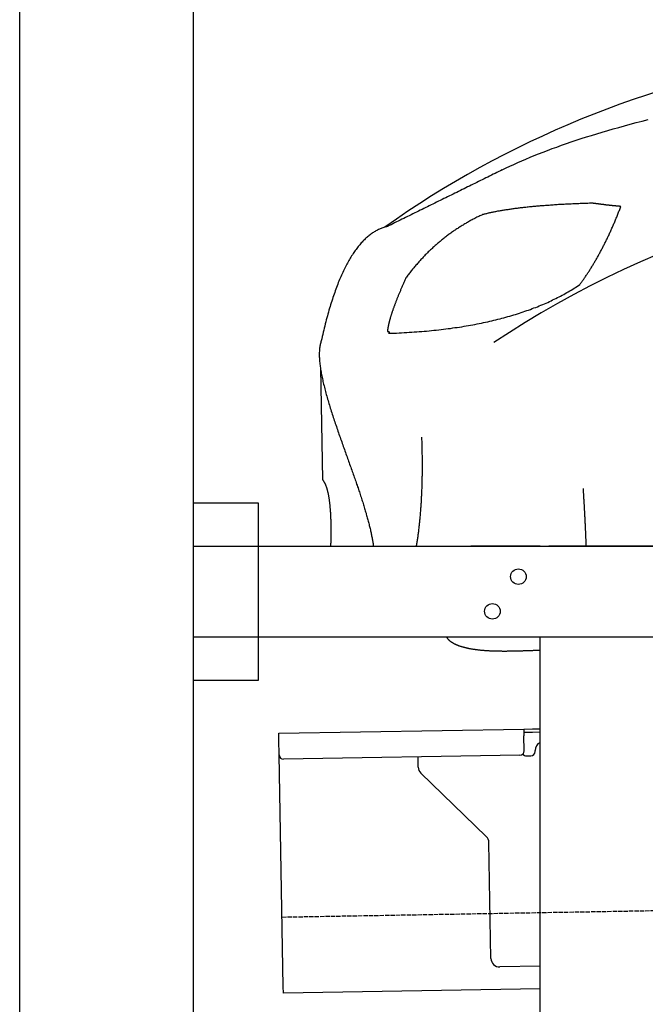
# Model space of a CAD drawing. Extents: x 562 to 7231, y 5467 to 12326.
# Tile 39 of 65: x 873 to 1594, y 10110 to 11246. Entities that reach past the tile are written whole.
import ezdxf

# ---------------------------------------------------------------- set-up
doc = ezdxf.new("R2010")
doc.units = 0
doc.linetypes.add('GEN3', pattern=[6.25, 5, -1.25])
doc.layers.get('0').update_dxf_attribs({"linetype": 'CONTINUOUS'})
doc.layers.add('3', color=6, linetype='GEN3')
doc.layers.add('CAR', color=10, linetype='CONTINUOUS')

msp = doc.modelspace()

# ---------------------------------------------------------------- linework, layer by layer
for p, q in [((872.775, 5715.902), (872.775, 12015.902)), ((1072.775, 11815.902), (1072.775, 5965.902)), ((1072.775, 10688.018), (1147.775, 10688.018)), ((1147.775, 10688.018), (1147.775, 10483.018)), ((1072.775, 10638.018), (1812.775, 10638.018)), ((1472.775, 10638.018), (1392.775, 10638.018)), ((1472.775, 10638.018), (1482.775, 10638.018)), ((1722.775, 10638.018), (1482.775, 10638.018)), ((1812.775, 10533.018), (1072.775, 10533.018)), ((1472.775, 8708.018), (1472.775, 10533.018)), ((1147.775, 10483.018), (1072.775, 10483.018)), ((1171.578, 10422.277), (1454.035, 10427.207)), ((1171.717, 10414.278), (1171.578, 10422.277)), ((1454.035, 10427.207), (1464.033, 10427.382)), ((1454.035, 10427.207), (1454.174, 10419.208)), ((1464.103, 10423.382), (1454.104, 10423.208)), ((1454.471, 10402.211), (1454.174, 10419.208)), ((1464.033, 10427.382), (1472.775, 10427.534)), ((1472.775, 10423.534), (1464.103, 10423.382)), ((1172.014, 10397.281), (1171.717, 10414.278)), ((1176.674, 10130.321), (1172.014, 10397.281)), ((1449.559, 10397.124), (1177.1, 10392.369)), ((1332.284, 10383.218), (1332.077, 10395.074)), ((1457.075, 10396.256), (1462.075, 10396.343)), ((1466.987, 10401.429), (1466.969, 10402.429)), ((1410.761, 10303.362), (1335.336, 10376.199)), ((1416.149, 10162.506), (1413.812, 10296.343)), ((1472.775, 10153.493), (1426.322, 10152.682)), ((1176.813, 10122.323), (1176.674, 10130.321)), ((1472.775, 10127.489), (1176.813, 10122.323))]:
    msp.add_line(p, q)
for centre in [(1447.775, 10603.018), (1417.775, 10563.018)]:
    msp.add_circle(centre, 9)
for centre, radius, start, end in [((1476.968, 10402.604), 10, 114.787438, 181), ((1177.013, 10397.368), 5, 181, 271), ((1449.472, 10402.124), 5, 271, 1), ((1456.988, 10401.255), 5, 214.236717, 271), ((1461.987, 10401.342), 5, 271, 1), ((1342.282, 10383.392), 10, 181, 226), ((1403.814, 10296.169), 10, 1, 46), ((1426.147, 10162.68), 10, 181, 271)]:
    msp.add_arc(centre, radius, start, end)
at = {"layer": '3'}
msp.add_line((1175.278, 10210.296), (6230.452, 10298.534), dxfattribs=at)
at = {"layer": 'CAR'}
msp.add_line((1219.508, 10843.458), (1221.747, 10715.218), dxfattribs=at)
for points in [[(1429.22, 11072.4, 0), (1433.51, 11074.5, 0), (1437.9, 11076.6, 0), (1442.37, 11078.7, 0), (1446.94, 11080.7, 0), (1451.59, 11082.8, 0), (1456.34, 11084.8, 0), (1461.17, 11086.8, 0), (1466.1, 11088.8, 0), (1471.11, 11090.8, 0), (1476.22, 11092.8, 0), (1481.41, 11094.8, 0), (1486.7, 11096.8, 0), (1492.08, 11098.7, 0), (1497.54, 11100.7, 0), (1503.1, 11102.6, 0), (1508.74, 11104.5, 0), (1514.48, 11106.5, 0), (1520.3, 11108.4, 0), (1526.22, 11110.3, 0), (1532.22, 11112.1, 0), (1538.32, 11114, 0), (1544.5, 11115.9, 0), (1550.78, 11117.7, 0), (1557.14, 11119.6, 0), (1563.6, 11121.4, 0), (1570.14, 11123.2, 0), (1576.78, 11125, 0), (1583.5, 11126.8, 0), (1590.32, 11128.6, 0), (1597.22, 11130.4, 0)], [(1429.22, 11072.4, 0), (1427.11, 11071.4, 0), (1425.01, 11070.3, 0), (1422.9, 11069.3, 0), (1420.8, 11068.3, 0), (1418.7, 11067.2, 0), (1416.59, 11066.2, 0), (1414.49, 11065.1, 0), (1412.38, 11064.1, 0), (1410.28, 11063.1, 0), (1408.18, 11062, 0), (1406.07, 11061, 0), (1403.97, 11060, 0), (1401.86, 11058.9, 0), (1399.76, 11057.9, 0), (1397.65, 11056.8, 0), (1395.55, 11055.8, 0), (1393.45, 11054.8, 0), (1391.34, 11053.7, 0), (1389.24, 11052.7, 0), (1387.13, 11051.6, 0), (1385.03, 11050.6, 0), (1382.93, 11049.6, 0), (1380.82, 11048.5, 0), (1378.72, 11047.5, 0), (1376.61, 11046.4, 0), (1374.51, 11045.4, 0), (1372.41, 11044.4, 0), (1370.3, 11043.3, 0), (1368.2, 11042.3, 0), (1366.09, 11041.3, 0), (1363.99, 11040.2, 0), (1361.89, 11039.2, 0), (1359.78, 11038.1, 0), (1357.68, 11037.1, 0), (1355.57, 11036.1, 0), (1353.47, 11035, 0), (1351.36, 11034, 0), (1349.26, 11032.9, 0), (1347.16, 11031.9, 0), (1345.05, 11030.9, 0), (1342.95, 11029.8, 0), (1340.84, 11028.8, 0), (1338.74, 11027.8, 0), (1336.64, 11026.7, 0), (1334.53, 11025.7, 0), (1332.43, 11024.6, 0), (1330.32, 11023.6, 0), (1328.22, 11022.6, 0), (1326.12, 11021.5, 0), (1324.01, 11020.5, 0), (1321.91, 11019.4, 0), (1319.8, 11018.4, 0), (1317.7, 11017.4, 0), (1315.6, 11016.3, 0), (1313.49, 11015.3, 0), (1311.39, 11014.2, 0), (1309.28, 11013.2, 0), (1307.18, 11012.2, 0), (1305.07, 11011.1, 0), (1302.97, 11010.1, 0), (1300.87, 11009.1, 0), (1298.76, 11008, 0), (1296.66, 11007, 0)], [(1533.18, 11033.9, 0), (1531.37, 11033.8, 0), (1529.57, 11033.8, 0), (1527.78, 11033.7, 0), (1526, 11033.7, 0), (1524.24, 11033.6, 0), (1522.48, 11033.5, 0), (1520.73, 11033.5, 0), (1518.99, 11033.4, 0), (1517.26, 11033.3, 0), (1515.54, 11033.3, 0), (1513.83, 11033.2, 0), (1512.14, 11033.1, 0), (1510.45, 11033, 0), (1508.77, 11032.9, 0), (1507.1, 11032.9, 0), (1505.44, 11032.8, 0), (1503.8, 11032.7, 0), (1502.16, 11032.6, 0), (1500.53, 11032.5, 0), (1498.92, 11032.4, 0), (1497.31, 11032.3, 0), (1495.71, 11032.3, 0), (1494.13, 11032.2, 0), (1492.55, 11032.1, 0), (1490.98, 11032, 0), (1489.43, 11031.9, 0), (1487.88, 11031.8, 0), (1486.34, 11031.7, 0), (1484.82, 11031.6, 0), (1483.3, 11031.4, 0), (1481.8, 11031.3, 0), (1480.3, 11031.2, 0), (1478.82, 11031.1, 0), (1477.34, 11031, 0), (1475.88, 11030.9, 0), (1474.42, 11030.8, 0), (1472.98, 11030.7, 0), (1471.54, 11030.5, 0), (1470.12, 11030.4, 0), (1468.7, 11030.3, 0), (1467.3, 11030.2, 0), (1465.9, 11030, 0), (1464.52, 11029.9, 0), (1463.15, 11029.8, 0), (1461.78, 11029.6, 0), (1460.43, 11029.5, 0), (1459.09, 11029.4, 0), (1457.75, 11029.2, 0), (1456.43, 11029.1, 0), (1455.12, 11028.9, 0), (1453.81, 11028.8, 0), (1452.52, 11028.7, 0), (1451.24, 11028.5, 0), (1449.97, 11028.4, 0), (1448.7, 11028.2, 0), (1447.45, 11028.1, 0), (1446.21, 11027.9, 0), (1444.98, 11027.8, 0), (1443.76, 11027.6, 0), (1442.54, 11027.4, 0), (1441.34, 11027.3, 0), (1440.15, 11027.1, 0), (1438.97, 11026.9, 0), (1437.8, 11026.8, 0), (1436.64, 11026.6, 0), (1435.49, 11026.4, 0), (1434.35, 11026.3, 0), (1433.22, 11026.1, 0), (1432.09, 11025.9, 0), (1430.98, 11025.7, 0), (1429.88, 11025.6, 0), (1428.79, 11025.4, 0), (1427.71, 11025.2, 0), (1426.64, 11025, 0), (1425.58, 11024.8, 0), (1424.53, 11024.6, 0), (1423.5, 11024.5, 0), (1422.47, 11024.3, 0), (1421.45, 11024.1, 0), (1420.44, 11023.9, 0), (1419.44, 11023.7, 0), (1418.45, 11023.5, 0), (1417.47, 11023.3, 0), (1416.5, 11023.1, 0), (1415.54, 11022.9, 0), (1414.6, 11022.7, 0), (1413.66, 11022.5, 0), (1412.73, 11022.3, 0), (1411.81, 11022.1, 0), (1410.91, 11021.8, 0), (1410.01, 11021.6, 0), (1409.12, 11021.4, 0), (1408.24, 11021.2, 0), (1407.38, 11021, 0), (1406.52, 11020.8, 0)], [(1565.9, 11030.1, 0), (1565.53, 11030.2, 0), (1565.16, 11030.2, 0), (1564.78, 11030.2, 0), (1564.41, 11030.3, 0), (1564.04, 11030.3, 0), (1563.67, 11030.3, 0), (1563.3, 11030.4, 0), (1562.93, 11030.4, 0), (1562.56, 11030.4, 0), (1562.19, 11030.5, 0), (1561.82, 11030.5, 0), (1561.45, 11030.5, 0), (1561.09, 11030.6, 0), (1560.72, 11030.6, 0), (1560.36, 11030.6, 0), (1559.99, 11030.7, 0), (1559.63, 11030.7, 0), (1559.26, 11030.7, 0), (1558.9, 11030.8, 0), (1558.54, 11030.8, 0), (1558.18, 11030.9, 0), (1557.82, 11030.9, 0), (1557.46, 11030.9, 0), (1557.1, 11031, 0), (1556.74, 11031, 0), (1556.38, 11031, 0), (1556.02, 11031.1, 0), (1555.66, 11031.1, 0), (1555.31, 11031.1, 0), (1554.95, 11031.2, 0), (1554.6, 11031.2, 0), (1554.24, 11031.3, 0), (1553.89, 11031.3, 0), (1553.53, 11031.3, 0), (1553.18, 11031.4, 0), (1552.83, 11031.4, 0), (1552.48, 11031.5, 0), (1552.13, 11031.5, 0), (1551.78, 11031.5, 0), (1551.43, 11031.6, 0), (1551.08, 11031.6, 0), (1550.73, 11031.6, 0), (1550.38, 11031.7, 0), (1550.04, 11031.7, 0), (1549.69, 11031.8, 0), (1549.34, 11031.8, 0), (1549, 11031.8, 0), (1548.65, 11031.9, 0), (1548.31, 11031.9, 0), (1547.97, 11032, 0), (1547.62, 11032, 0), (1547.28, 11032, 0), (1546.94, 11032.1, 0), (1546.6, 11032.1, 0), (1546.26, 11032.2, 0), (1545.92, 11032.2, 0), (1545.58, 11032.2, 0), (1545.24, 11032.3, 0), (1544.91, 11032.3, 0), (1544.57, 11032.4, 0), (1544.23, 11032.4, 0), (1543.9, 11032.5, 0), (1543.56, 11032.5, 0), (1543.23, 11032.5, 0), (1542.9, 11032.6, 0), (1542.56, 11032.6, 0), (1542.23, 11032.7, 0), (1541.9, 11032.7, 0), (1541.57, 11032.7, 0), (1541.24, 11032.8, 0), (1540.91, 11032.8, 0), (1540.58, 11032.9, 0), (1540.25, 11032.9, 0), (1539.92, 11033, 0), (1539.59, 11033, 0), (1539.27, 11033, 0), (1538.94, 11033.1, 0), (1538.62, 11033.1, 0), (1538.29, 11033.2, 0), (1537.97, 11033.2, 0), (1537.64, 11033.3, 0), (1537.32, 11033.3, 0), (1537, 11033.4, 0), (1536.68, 11033.4, 0), (1536.36, 11033.4, 0), (1536.04, 11033.5, 0), (1535.72, 11033.5, 0), (1535.4, 11033.6, 0), (1535.08, 11033.6, 0), (1534.76, 11033.7, 0), (1534.44, 11033.7, 0), (1534.13, 11033.8, 0), (1533.81, 11033.8, 0), (1533.5, 11033.8, 0), (1533.18, 11033.9, 0)], [(1406.52, 11020.8, 0), (1405.4, 11020.2, 0), (1404.29, 11019.7, 0), (1403.18, 11019.2, 0), (1402.07, 11018.6, 0), (1400.97, 11018.1, 0), (1399.88, 11017.6, 0), (1398.78, 11017, 0), (1397.69, 11016.4, 0), (1396.61, 11015.9, 0), (1395.53, 11015.3, 0), (1394.45, 11014.7, 0), (1393.37, 11014.2, 0), (1392.31, 11013.6, 0), (1391.24, 11013, 0), (1390.18, 11012.4, 0), (1389.12, 11011.8, 0), (1388.07, 11011.2, 0), (1387.02, 11010.6, 0), (1385.97, 11010, 0), (1384.93, 11009.3, 0), (1383.89, 11008.7, 0), (1382.86, 11008.1, 0), (1381.83, 11007.4, 0), (1380.8, 11006.8, 0), (1379.78, 11006.2, 0), (1378.76, 11005.5, 0), (1377.75, 11004.8, 0), (1376.74, 11004.2, 0), (1375.73, 11003.5, 0), (1374.73, 11002.8, 0), (1373.73, 11002.2, 0), (1372.74, 11001.5, 0), (1371.75, 11000.8, 0), (1370.76, 11000.1, 0), (1369.78, 10999.4, 0), (1368.8, 10998.7, 0), (1367.83, 10998, 0), (1366.86, 10997.3, 0), (1365.89, 10996.5, 0), (1364.93, 10995.8, 0), (1363.97, 10995.1, 0), (1363.01, 10994.3, 0), (1362.06, 10993.6, 0), (1361.12, 10992.8, 0), (1360.17, 10992.1, 0), (1359.24, 10991.3, 0), (1358.3, 10990.6, 0), (1357.37, 10989.8, 0), (1356.44, 10989, 0), (1355.52, 10988.2, 0), (1354.6, 10987.5, 0), (1353.69, 10986.7, 0), (1352.78, 10985.9, 0), (1351.87, 10985.1, 0), (1350.97, 10984.3, 0), (1350.07, 10983.5, 0), (1349.17, 10982.6, 0), (1348.28, 10981.8, 0), (1347.4, 10981, 0), (1346.51, 10980.2, 0), (1345.63, 10979.3, 0), (1344.76, 10978.5, 0), (1343.89, 10977.6, 0), (1343.02, 10976.8, 0), (1342.16, 10975.9, 0), (1341.3, 10975, 0), (1340.44, 10974.2, 0), (1339.59, 10973.3, 0), (1338.74, 10972.4, 0), (1337.9, 10971.5, 0), (1337.06, 10970.6, 0), (1336.23, 10969.8, 0), (1335.39, 10968.8, 0), (1334.57, 10967.9, 0), (1333.74, 10967, 0), (1332.92, 10966.1, 0), (1332.11, 10965.2, 0), (1331.3, 10964.3, 0), (1330.49, 10963.3, 0), (1329.68, 10962.4, 0), (1328.88, 10961.4, 0), (1328.09, 10960.5, 0), (1327.3, 10959.5, 0), (1326.51, 10958.6, 0), (1325.73, 10957.6, 0), (1324.95, 10956.7, 0), (1324.17, 10955.7, 0), (1323.4, 10954.7, 0), (1322.63, 10953.7, 0), (1321.87, 10952.7, 0), (1321.11, 10951.7, 0), (1320.35, 10950.7, 0), (1319.6, 10949.7, 0), (1318.85, 10948.7, 0), (1318.11, 10947.7, 0)], [(1518.52, 10940, 0), (1519.08, 10940.8, 0), (1519.65, 10941.5, 0), (1520.21, 10942.3, 0), (1520.77, 10943.1, 0), (1521.33, 10943.9, 0), (1521.89, 10944.7, 0), (1522.45, 10945.4, 0), (1523, 10946.2, 0), (1523.56, 10947, 0), (1524.11, 10947.8, 0), (1524.66, 10948.6, 0), (1525.21, 10949.4, 0), (1525.76, 10950.3, 0), (1526.31, 10951.1, 0), (1526.86, 10951.9, 0), (1527.4, 10952.7, 0), (1527.94, 10953.5, 0), (1528.48, 10954.4, 0), (1529.02, 10955.2, 0), (1529.56, 10956, 0), (1530.1, 10956.9, 0), (1530.64, 10957.7, 0), (1531.17, 10958.6, 0), (1531.7, 10959.4, 0), (1532.24, 10960.3, 0), (1532.77, 10961.2, 0), (1533.29, 10962, 0), (1533.82, 10962.9, 0), (1534.35, 10963.8, 0), (1534.87, 10964.6, 0), (1535.4, 10965.5, 0), (1535.92, 10966.4, 0), (1536.44, 10967.3, 0), (1536.96, 10968.2, 0), (1537.47, 10969.1, 0), (1537.99, 10970, 0), (1538.5, 10970.9, 0), (1539.02, 10971.8, 0), (1539.53, 10972.7, 0), (1540.04, 10973.6, 0), (1540.55, 10974.6, 0), (1541.06, 10975.5, 0), (1541.56, 10976.4, 0), (1542.07, 10977.3, 0), (1542.57, 10978.3, 0), (1543.07, 10979.2, 0), (1543.57, 10980.2, 0), (1544.07, 10981.1, 0), (1544.57, 10982.1, 0), (1545.06, 10983, 0), (1545.56, 10984, 0), (1546.05, 10984.9, 0), (1546.54, 10985.9, 0), (1547.03, 10986.9, 0), (1547.52, 10987.9, 0), (1548.01, 10988.8, 0), (1548.49, 10989.8, 0), (1548.98, 10990.8, 0), (1549.46, 10991.8, 0), (1549.94, 10992.8, 0), (1550.42, 10993.8, 0), (1550.9, 10994.8, 0), (1551.38, 10995.8, 0), (1551.86, 10996.8, 0), (1552.33, 10997.8, 0), (1552.8, 10998.9, 0), (1553.28, 10999.9, 0), (1553.75, 11000.9, 0), (1554.22, 11001.9, 0), (1554.68, 11003, 0), (1555.15, 11004, 0), (1555.61, 11005.1, 0), (1556.08, 11006.1, 0), (1556.54, 11007.2, 0), (1557, 11008.2, 0), (1557.46, 11009.3, 0), (1557.91, 11010.3, 0), (1558.37, 11011.4, 0), (1558.83, 11012.5, 0), (1559.28, 11013.5, 0), (1559.73, 11014.6, 0), (1560.18, 11015.7, 0), (1560.63, 11016.8, 0), (1561.08, 11017.9, 0), (1561.52, 11019, 0), (1561.97, 11020.1, 0), (1562.41, 11021.2, 0), (1562.85, 11022.3, 0), (1563.29, 11023.4, 0), (1563.73, 11024.5, 0), (1564.17, 11025.6, 0), (1564.6, 11026.7, 0), (1565.04, 11027.9, 0), (1565.47, 11029, 0), (1565.9, 11030.1, 0)], [(1296.66, 11007, 0), (1295.61, 11006.7, 0), (1294.57, 11006.5, 0), (1293.53, 11006.2, 0), (1292.5, 11005.8, 0), (1291.47, 11005.5, 0), (1290.45, 11005.1, 0), (1289.43, 11004.7, 0), (1288.42, 11004.3, 0), (1287.42, 11003.9, 0), (1286.42, 11003.4, 0), (1285.42, 11002.9, 0), (1284.43, 11002.4, 0), (1283.45, 11001.9, 0), (1282.47, 11001.3, 0), (1281.49, 11000.7, 0), (1280.52, 11000.1, 0), (1279.56, 10999.5, 0), (1278.6, 10998.8, 0), (1277.65, 10998.1, 0), (1276.7, 10997.4, 0), (1275.75, 10996.7, 0), (1274.82, 10995.9, 0), (1273.88, 10995.1, 0), (1272.96, 10994.3, 0), (1272.03, 10993.5, 0), (1271.12, 10992.6, 0), (1270.21, 10991.8, 0), (1269.3, 10990.9, 0), (1268.4, 10989.9, 0), (1267.5, 10989, 0), (1266.61, 10988, 0), (1265.72, 10987, 0), (1264.84, 10986, 0), (1263.97, 10984.9, 0), (1263.1, 10983.9, 0), (1262.23, 10982.8, 0), (1261.37, 10981.6, 0), (1260.52, 10980.5, 0), (1259.67, 10979.3, 0), (1258.83, 10978.1, 0), (1257.99, 10976.9, 0), (1257.15, 10975.7, 0), (1256.33, 10974.4, 0), (1255.5, 10973.1, 0), (1254.69, 10971.8, 0), (1253.87, 10970.4, 0), (1253.07, 10969.1, 0), (1252.26, 10967.7, 0), (1251.47, 10966.3, 0), (1250.68, 10964.8, 0), (1249.89, 10963.4, 0), (1249.11, 10961.9, 0), (1248.33, 10960.4, 0), (1247.56, 10958.8, 0), (1246.8, 10957.3, 0), (1246.04, 10955.7, 0), (1245.28, 10954.1, 0), (1244.53, 10952.5, 0), (1243.79, 10950.8, 0), (1243.05, 10949.1, 0), (1242.31, 10947.4, 0), (1241.58, 10945.7, 0), (1240.86, 10943.9, 0), (1240.14, 10942.2, 0), (1239.43, 10940.4, 0), (1238.72, 10938.5, 0), (1238.02, 10936.7, 0), (1237.32, 10934.8, 0), (1236.63, 10932.9, 0), (1235.94, 10931, 0), (1235.26, 10929, 0), (1234.58, 10927.1, 0), (1233.91, 10925.1, 0), (1233.24, 10923, 0), (1232.58, 10921, 0), (1231.93, 10918.9, 0), (1231.28, 10916.8, 0), (1230.63, 10914.7, 0), (1229.99, 10912.6, 0), (1229.36, 10910.4, 0), (1228.73, 10908.2, 0), (1228.1, 10906, 0), (1227.48, 10903.8, 0), (1226.87, 10901.5, 0), (1226.26, 10899.2, 0), (1225.66, 10896.9, 0), (1225.06, 10894.6, 0), (1224.46, 10892.2, 0), (1223.88, 10889.8, 0), (1223.29, 10887.4, 0), (1222.72, 10885, 0), (1222.14, 10882.5, 0), (1221.58, 10880, 0), (1221.02, 10877.5, 0), (1220.46, 10875, 0)], [(1318.11, 10947.7, 0), (1317.69, 10946.8, 0), (1317.28, 10945.9, 0), (1316.88, 10945, 0), (1316.48, 10944.1, 0), (1316.08, 10943.2, 0), (1315.69, 10942.3, 0), (1315.3, 10941.4, 0), (1314.92, 10940.5, 0), (1314.54, 10939.7, 0), (1314.16, 10938.8, 0), (1313.79, 10938, 0), (1313.42, 10937.1, 0), (1313.06, 10936.3, 0), (1312.7, 10935.4, 0), (1312.34, 10934.6, 0), (1311.99, 10933.8, 0), (1311.64, 10932.9, 0), (1311.3, 10932.1, 0), (1310.96, 10931.3, 0), (1310.62, 10930.5, 0), (1310.29, 10929.7, 0), (1309.96, 10928.9, 0), (1309.63, 10928.1, 0), (1309.31, 10927.3, 0), (1309, 10926.5, 0), (1308.69, 10925.8, 0), (1308.38, 10925, 0), (1308.07, 10924.2, 0), (1307.77, 10923.5, 0), (1307.48, 10922.7, 0), (1307.18, 10922, 0), (1306.89, 10921.3, 0), (1306.61, 10920.5, 0), (1306.33, 10919.8, 0), (1306.05, 10919.1, 0), (1305.78, 10918.4, 0), (1305.51, 10917.6, 0), (1305.25, 10916.9, 0), (1304.99, 10916.2, 0), (1304.73, 10915.5, 0), (1304.48, 10914.9, 0), (1304.23, 10914.2, 0), (1303.98, 10913.5, 0), (1303.74, 10912.8, 0), (1303.5, 10912.2, 0), (1303.27, 10911.5, 0), (1303.04, 10910.8, 0), (1302.82, 10910.2, 0), (1302.6, 10909.6, 0), (1302.38, 10908.9, 0), (1302.17, 10908.3, 0), (1301.96, 10907.7, 0), (1301.75, 10907, 0), (1301.55, 10906.4, 0), (1301.36, 10905.8, 0), (1301.16, 10905.2, 0), (1300.97, 10904.6, 0), (1300.79, 10904, 0), (1300.61, 10903.4, 0), (1300.43, 10902.9, 0), (1300.26, 10902.3, 0), (1300.09, 10901.7, 0), (1299.92, 10901.1, 0), (1299.76, 10900.6, 0), (1299.61, 10900, 0), (1299.45, 10899.5, 0), (1299.3, 10898.9, 0), (1299.16, 10898.4, 0), (1299.02, 10897.9, 0), (1298.88, 10897.3, 0), (1298.75, 10896.8, 0), (1298.62, 10896.3, 0), (1298.49, 10895.8, 0), (1298.37, 10895.3, 0), (1298.25, 10894.8, 0), (1298.14, 10894.3, 0), (1298.03, 10893.8, 0), (1297.93, 10893.3, 0), (1297.82, 10892.9, 0), (1297.73, 10892.4, 0), (1297.63, 10891.9, 0), (1297.54, 10891.5, 0), (1297.46, 10891, 0), (1297.38, 10890.6, 0), (1297.3, 10890.1, 0), (1297.23, 10889.7, 0), (1297.16, 10889.3, 0), (1297.09, 10888.8, 0), (1297.03, 10888.4, 0), (1296.97, 10888, 0), (1296.92, 10887.6, 0), (1296.87, 10887.2, 0), (1296.82, 10886.8, 0), (1296.78, 10886.4, 0), (1296.74, 10886, 0)], [(1298.06, 10883.8, 0), (1301.1, 10883.9, 0), (1304.11, 10884, 0), (1307.12, 10884.1, 0), (1310.1, 10884.2, 0), (1313.08, 10884.4, 0), (1316.03, 10884.6, 0), (1318.97, 10884.7, 0), (1321.9, 10884.9, 0), (1324.81, 10885.1, 0), (1327.71, 10885.3, 0), (1330.59, 10885.5, 0), (1333.45, 10885.7, 0), (1336.31, 10885.9, 0), (1339.14, 10886.2, 0), (1341.96, 10886.4, 0), (1344.77, 10886.7, 0), (1347.56, 10887, 0), (1350.33, 10887.3, 0), (1353.09, 10887.5, 0), (1355.84, 10887.9, 0), (1358.57, 10888.2, 0), (1361.28, 10888.5, 0), (1363.98, 10888.8, 0), (1366.66, 10889.2, 0), (1369.33, 10889.5, 0), (1371.99, 10889.9, 0), (1374.63, 10890.3, 0), (1377.25, 10890.6, 0), (1379.86, 10891, 0), (1382.45, 10891.4, 0), (1385.03, 10891.9, 0), (1387.59, 10892.3, 0), (1390.14, 10892.7, 0), (1392.67, 10893.2, 0), (1395.19, 10893.6, 0), (1397.69, 10894.1, 0), (1400.18, 10894.6, 0), (1402.65, 10895.1, 0), (1405.11, 10895.6, 0), (1407.55, 10896.1, 0), (1409.98, 10896.6, 0), (1412.39, 10897.1, 0), (1414.79, 10897.7, 0), (1417.17, 10898.2, 0), (1419.53, 10898.8, 0), (1421.88, 10899.4, 0), (1424.22, 10899.9, 0), (1426.54, 10900.5, 0), (1428.84, 10901.1, 0), (1431.14, 10901.7, 0), (1433.41, 10902.4, 0), (1435.67, 10903, 0), (1437.91, 10903.6, 0), (1440.14, 10904.3, 0), (1442.36, 10905, 0), (1444.56, 10905.6, 0), (1446.74, 10906.3, 0), (1448.91, 10907, 0), (1451.07, 10907.7, 0), (1453.2, 10908.4, 0), (1455.33, 10909.2, 0), (1457.44, 10909.9, 0), (1459.53, 10910.6, 0), (1461.61, 10911.4, 0), (1463.67, 10912.2, 0), (1465.72, 10913, 0), (1467.75, 10913.7, 0), (1469.77, 10914.5, 0), (1471.77, 10915.3, 0), (1473.76, 10916.2, 0), (1475.73, 10917, 0), (1477.69, 10917.8, 0), (1479.63, 10918.7, 0), (1481.56, 10919.5, 0), (1483.47, 10920.4, 0), (1485.36, 10921.3, 0), (1487.25, 10922.2, 0), (1489.11, 10923.1, 0), (1490.96, 10924, 0), (1492.8, 10924.9, 0), (1494.62, 10925.9, 0), (1496.42, 10926.8, 0), (1498.21, 10927.8, 0), (1499.99, 10928.7, 0), (1501.75, 10929.7, 0), (1503.49, 10930.7, 0), (1505.22, 10931.7, 0), (1506.94, 10932.7, 0), (1508.64, 10933.7, 0), (1510.32, 10934.7, 0), (1511.99, 10935.8, 0), (1513.65, 10936.8, 0), (1515.28, 10937.9, 0), (1516.91, 10938.9, 0), (1518.52, 10940, 0)], [(1296.74, 10886, 0), (1296.81, 10886, 0), (1296.88, 10886, 0), (1296.95, 10886, 0), (1297.02, 10886, 0), (1297.08, 10886, 0), (1297.15, 10886, 0), (1297.21, 10886, 0), (1297.27, 10886, 0), (1297.33, 10886, 0), (1297.39, 10886, 0), (1297.45, 10886, 0), (1297.51, 10886, 0), (1297.56, 10886, 0), (1297.62, 10886, 0), (1297.67, 10885.9, 0), (1297.72, 10885.9, 0), (1297.77, 10885.9, 0), (1297.82, 10885.9, 0), (1297.87, 10885.9, 0), (1297.92, 10885.9, 0), (1297.97, 10885.9, 0), (1298.01, 10885.9, 0), (1298.05, 10885.9, 0), (1298.1, 10885.8, 0), (1298.14, 10885.8, 0), (1298.18, 10885.8, 0), (1298.22, 10885.8, 0), (1298.26, 10885.8, 0), (1298.29, 10885.8, 0), (1298.33, 10885.8, 0), (1298.36, 10885.7, 0), (1298.4, 10885.7, 0), (1298.43, 10885.7, 0), (1298.46, 10885.7, 0), (1298.49, 10885.7, 0), (1298.52, 10885.7, 0), (1298.54, 10885.6, 0), (1298.57, 10885.6, 0), (1298.59, 10885.6, 0), (1298.62, 10885.6, 0), (1298.64, 10885.6, 0), (1298.66, 10885.5, 0), (1298.68, 10885.5, 0), (1298.7, 10885.5, 0), (1298.72, 10885.5, 0), (1298.73, 10885.4, 0), (1298.75, 10885.4, 0), (1298.76, 10885.4, 0), (1298.77, 10885.4, 0), (1298.79, 10885.4, 0), (1298.8, 10885.3, 0), (1298.8, 10885.3, 0), (1298.81, 10885.3, 0), (1298.82, 10885.2, 0), (1298.82, 10885.2, 0), (1298.83, 10885.2, 0), (1298.83, 10885.2, 0), (1298.83, 10885.1, 0), (1298.83, 10885.1, 0), (1298.83, 10885.1, 0), (1298.83, 10885, 0), (1298.83, 10885, 0), (1298.83, 10885, 0), (1298.82, 10885, 0), (1298.81, 10884.9, 0), (1298.81, 10884.9, 0), (1298.8, 10884.9, 0), (1298.79, 10884.8, 0), (1298.78, 10884.8, 0), (1298.76, 10884.8, 0), (1298.75, 10884.7, 0), (1298.74, 10884.7, 0), (1298.72, 10884.7, 0), (1298.7, 10884.6, 0), (1298.68, 10884.6, 0), (1298.66, 10884.5, 0), (1298.64, 10884.5, 0), (1298.62, 10884.5, 0), (1298.6, 10884.4, 0), (1298.57, 10884.4, 0), (1298.55, 10884.4, 0), (1298.52, 10884.3, 0), (1298.49, 10884.3, 0), (1298.46, 10884.2, 0), (1298.43, 10884.2, 0), (1298.4, 10884.1, 0), (1298.37, 10884.1, 0), (1298.34, 10884.1, 0), (1298.3, 10884, 0), (1298.26, 10884, 0), (1298.23, 10883.9, 0), (1298.19, 10883.9, 0), (1298.15, 10883.8, 0), (1298.11, 10883.8, 0), (1298.06, 10883.8, 0)], [(1220.46, 10875, 0), (1220.12, 10874.1, 0), (1219.81, 10873.1, 0), (1219.53, 10872.1, 0), (1219.28, 10871, 0), (1219.05, 10870, 0), (1218.86, 10868.9, 0), (1218.68, 10867.8, 0), (1218.53, 10866.6, 0), (1218.41, 10865.5, 0), (1218.31, 10864.3, 0), (1218.24, 10863.1, 0), (1218.19, 10861.8, 0), (1218.16, 10860.6, 0), (1218.15, 10859.3, 0), (1218.17, 10858, 0), (1218.21, 10856.6, 0), (1218.27, 10855.3, 0), (1218.35, 10853.9, 0), (1218.45, 10852.5, 0), (1218.57, 10851.1, 0), (1218.71, 10849.7, 0), (1218.86, 10848.3, 0), (1219.04, 10846.8, 0), (1219.24, 10845.3, 0), (1219.45, 10843.9, 0), (1219.68, 10842.3, 0), (1219.92, 10840.8, 0), (1220.19, 10839.3, 0), (1220.47, 10837.7, 0), (1220.76, 10836.2, 0), (1221.07, 10834.6, 0), (1221.39, 10833, 0), (1221.73, 10831.4, 0), (1222.08, 10829.8, 0), (1222.45, 10828.2, 0), (1222.83, 10826.5, 0), (1223.22, 10824.9, 0), (1223.62, 10823.2, 0), (1224.04, 10821.5, 0), (1224.46, 10819.9, 0), (1224.9, 10818.2, 0), (1225.35, 10816.5, 0), (1225.81, 10814.8, 0), (1226.28, 10813.1, 0), (1226.76, 10811.4, 0), (1227.25, 10809.6, 0), (1227.74, 10807.9, 0), (1228.25, 10806.2, 0), (1228.76, 10804.4, 0), (1229.28, 10802.7, 0), (1229.81, 10800.9, 0), (1230.35, 10799.2, 0), (1230.89, 10797.4, 0), (1231.45, 10795.7, 0), (1232, 10793.9, 0), (1232.56, 10792.1, 0), (1233.13, 10790.4, 0), (1233.71, 10788.6, 0), (1234.29, 10786.8, 0), (1234.87, 10785.1, 0), (1235.46, 10783.3, 0), (1236.05, 10781.5, 0), (1236.64, 10779.7, 0), (1237.24, 10778, 0), (1237.85, 10776.2, 0), (1238.45, 10774.4, 0), (1239.06, 10772.6, 0), (1239.67, 10770.9, 0), (1240.28, 10769.1, 0), (1240.9, 10767.3, 0), (1241.51, 10765.6, 0), (1242.13, 10763.8, 0), (1242.75, 10762, 0), (1243.37, 10760.3, 0), (1243.99, 10758.5, 0), (1244.61, 10756.8, 0), (1245.23, 10755, 0), (1245.85, 10753.3, 0), (1246.47, 10751.5, 0), (1247.09, 10749.8, 0), (1247.71, 10748, 0), (1248.32, 10746.3, 0), (1248.94, 10744.6, 0), (1249.55, 10742.9, 0), (1250.17, 10741.2, 0), (1250.78, 10739.5, 0), (1251.39, 10737.8, 0), (1251.99, 10736.1, 0), (1252.6, 10734.4, 0), (1253.2, 10732.7, 0), (1253.8, 10731, 0), (1254.39, 10729.4, 0), (1254.98, 10727.7, 0), (1255.57, 10726, 0), (1256.15, 10724.4, 0), (1256.73, 10722.8, 0), (1257.31, 10721.1, 0), (1257.88, 10719.5, 0), (1258.45, 10717.9, 0), (1259.01, 10716.3, 0), (1259.57, 10714.7, 0), (1260.13, 10713.1, 0), (1260.68, 10711.5, 0), (1261.22, 10709.9, 0), (1261.76, 10708.4, 0), (1262.29, 10706.8, 0), (1262.82, 10705.3, 0), (1263.34, 10703.7, 0), (1263.86, 10702.2, 0), (1264.37, 10700.7, 0), (1264.87, 10699.2, 0), (1265.37, 10697.7, 0), (1265.86, 10696.2, 0), (1266.35, 10694.7, 0), (1266.83, 10693.2, 0), (1267.3, 10691.8, 0), (1267.76, 10690.3, 0), (1268.22, 10688.9, 0), (1268.68, 10687.4, 0), (1269.12, 10686, 0), (1269.56, 10684.6, 0), (1269.99, 10683.2, 0), (1270.41, 10681.8, 0), (1270.83, 10680.4, 0), (1271.24, 10679.1, 0), (1271.64, 10677.7, 0), (1272.04, 10676.3, 0), (1272.42, 10675, 0), (1272.8, 10673.7, 0), (1273.18, 10672.3, 0), (1273.54, 10671, 0), (1273.9, 10669.7, 0), (1274.25, 10668.4, 0), (1274.59, 10667.1, 0), (1274.92, 10665.9, 0), (1275.25, 10664.6, 0), (1275.57, 10663.3, 0), (1275.88, 10662.1, 0), (1276.18, 10660.9, 0), (1276.47, 10659.6, 0), (1276.76, 10658.4, 0), (1277.04, 10657.2, 0), (1277.31, 10656, 0), (1277.57, 10654.8, 0), (1277.82, 10653.6, 0), (1278.07, 10652.5, 0), (1278.31, 10651.3, 0), (1278.54, 10650.2, 0), (1278.76, 10649, 0), (1278.98, 10647.9, 0), (1279.19, 10646.7, 0), (1279.39, 10645.6, 0), (1279.58, 10644.5, 0), (1279.76, 10643.4, 0), (1279.94, 10642.3, 0), (1280.11, 10641.2, 0), (1280.27, 10640.2, 0), (1280.43, 10639.1, 0), (1280.57, 10638, 0)], [(1330.26, 10638, 0), (1330.45, 10639.1, 0), (1330.63, 10640.3, 0), (1330.81, 10641.4, 0), (1330.99, 10642.5, 0), (1331.17, 10643.6, 0), (1331.34, 10644.8, 0), (1331.51, 10645.9, 0), (1331.68, 10647.1, 0), (1331.84, 10648.2, 0), (1332, 10649.4, 0), (1332.16, 10650.5, 0), (1332.32, 10651.7, 0), (1332.47, 10652.9, 0), (1332.63, 10654, 0), (1332.78, 10655.2, 0), (1332.92, 10656.4, 0), (1333.07, 10657.6, 0), (1333.21, 10658.8, 0), (1333.35, 10660, 0), (1333.49, 10661.2, 0), (1333.62, 10662.4, 0), (1333.75, 10663.6, 0), (1333.88, 10664.8, 0), (1334.01, 10666, 0), (1334.13, 10667.2, 0), (1334.25, 10668.5, 0), (1334.37, 10669.7, 0), (1334.49, 10670.9, 0), (1334.6, 10672.2, 0), (1334.71, 10673.4, 0), (1334.82, 10674.7, 0), (1334.93, 10675.9, 0), (1335.03, 10677.2, 0), (1335.13, 10678.5, 0), (1335.23, 10679.7, 0), (1335.33, 10681, 0), (1335.42, 10682.3, 0), (1335.51, 10683.6, 0), (1335.6, 10684.8, 0), (1335.69, 10686.1, 0), (1335.77, 10687.4, 0), (1335.85, 10688.7, 0), (1335.93, 10690, 0), (1336, 10691.3, 0), (1336.08, 10692.7, 0), (1336.15, 10694, 0), (1336.21, 10695.3, 0), (1336.28, 10696.6, 0), (1336.34, 10697.9, 0), (1336.4, 10699.3, 0), (1336.46, 10700.6, 0), (1336.51, 10702, 0), (1336.57, 10703.3, 0), (1336.62, 10704.7, 0), (1336.66, 10706, 0), (1336.71, 10707.4, 0), (1336.75, 10708.8, 0), (1336.79, 10710.1, 0), (1336.83, 10711.5, 0), (1336.86, 10712.9, 0), (1336.9, 10714.3, 0), (1336.92, 10715.7, 0), (1336.95, 10717.1, 0), (1336.98, 10718.5, 0), (1337, 10719.9, 0), (1337.02, 10721.3, 0), (1337.03, 10722.7, 0), (1337.05, 10724.1, 0), (1337.06, 10725.5, 0), (1337.07, 10727, 0), (1337.08, 10728.4, 0), (1337.08, 10729.8, 0), (1337.08, 10731.3, 0), (1337.08, 10732.7, 0), (1337.08, 10734.1, 0), (1337.07, 10735.6, 0), (1337.06, 10737.1, 0), (1337.05, 10738.5, 0), (1337.04, 10740, 0), (1337.02, 10741.5, 0), (1337, 10742.9, 0), (1336.98, 10744.4, 0), (1336.95, 10745.9, 0), (1336.93, 10747.4, 0), (1336.9, 10748.9, 0), (1336.87, 10750.4, 0), (1336.83, 10751.9, 0), (1336.8, 10753.4, 0), (1336.76, 10754.9, 0), (1336.71, 10756.4, 0), (1336.67, 10757.9, 0), (1336.62, 10759.5, 0), (1336.57, 10761, 0), (1336.52, 10762.5, 0), (1336.47, 10764.1, 0)], [(1221.75, 10715.2, 0), (1221.99, 10714.9, 0), (1222.23, 10714.6, 0), (1222.46, 10714.3, 0), (1222.69, 10714, 0), (1222.92, 10713.6, 0), (1223.15, 10713.3, 0), (1223.37, 10712.9, 0), (1223.59, 10712.5, 0), (1223.81, 10712.2, 0), (1224.02, 10711.8, 0), (1224.23, 10711.4, 0), (1224.44, 10710.9, 0), (1224.64, 10710.5, 0), (1224.85, 10710.1, 0), (1225.04, 10709.6, 0), (1225.24, 10709.2, 0), (1225.43, 10708.7, 0), (1225.62, 10708.2, 0), (1225.81, 10707.7, 0), (1225.99, 10707.2, 0), (1226.17, 10706.7, 0), (1226.35, 10706.2, 0), (1226.53, 10705.6, 0), (1226.7, 10705.1, 0), (1226.87, 10704.5, 0), (1227.03, 10704, 0), (1227.2, 10703.4, 0), (1227.36, 10702.8, 0), (1227.51, 10702.2, 0), (1227.67, 10701.6, 0), (1227.82, 10700.9, 0), (1227.96, 10700.3, 0), (1228.11, 10699.7, 0), (1228.25, 10699, 0), (1228.39, 10698.3, 0), (1228.53, 10697.7, 0), (1228.66, 10697, 0), (1228.79, 10696.3, 0), (1228.91, 10695.5, 0), (1229.04, 10694.8, 0), (1229.16, 10694.1, 0), (1229.28, 10693.3, 0), (1229.39, 10692.6, 0), (1229.5, 10691.8, 0), (1229.61, 10691, 0), (1229.72, 10690.2, 0), (1229.82, 10689.4, 0), (1229.92, 10688.6, 0), (1230.02, 10687.8, 0), (1230.11, 10687, 0), (1230.2, 10686.1, 0), (1230.29, 10685.3, 0), (1230.37, 10684.4, 0), (1230.45, 10683.5, 0), (1230.53, 10682.6, 0), (1230.61, 10681.7, 0), (1230.68, 10680.8, 0), (1230.75, 10679.9, 0), (1230.82, 10679, 0), (1230.88, 10678, 0), (1230.94, 10677.1, 0), (1231, 10676.1, 0), (1231.05, 10675.1, 0), (1231.1, 10674.1, 0), (1231.15, 10673.1, 0), (1231.2, 10672.1, 0), (1231.24, 10671.1, 0), (1231.28, 10670.1, 0), (1231.32, 10669, 0), (1231.35, 10668, 0), (1231.38, 10666.9, 0), (1231.41, 10665.8, 0), (1231.43, 10664.7, 0), (1231.45, 10663.6, 0), (1231.47, 10662.5, 0), (1231.49, 10661.4, 0), (1231.5, 10660.3, 0), (1231.51, 10659.1, 0), (1231.52, 10658, 0), (1231.52, 10656.8, 0), (1231.52, 10655.6, 0), (1231.52, 10654.4, 0), (1231.51, 10653.3, 0), (1231.5, 10652, 0), (1231.49, 10650.8, 0), (1231.48, 10649.6, 0), (1231.46, 10648.3, 0), (1231.44, 10647.1, 0), (1231.42, 10645.8, 0), (1231.39, 10644.6, 0), (1231.36, 10643.3, 0), (1231.33, 10642, 0), (1231.29, 10640.7, 0), (1231.25, 10639.3, 0), (1231.21, 10638, 0)], [(1526.03, 10638, 0), (1526, 10638.7, 0), (1525.98, 10639.3, 0), (1525.96, 10639.9, 0), (1525.94, 10640.6, 0), (1525.91, 10641.2, 0), (1525.89, 10641.8, 0), (1525.87, 10642.5, 0), (1525.84, 10643.1, 0), (1525.82, 10643.8, 0), (1525.79, 10644.4, 0), (1525.77, 10645.1, 0), (1525.74, 10645.7, 0), (1525.72, 10646.4, 0), (1525.69, 10647, 0), (1525.67, 10647.7, 0), (1525.64, 10648.3, 0), (1525.61, 10649, 0), (1525.59, 10649.6, 0), (1525.56, 10650.3, 0), (1525.53, 10651, 0), (1525.51, 10651.6, 0), (1525.48, 10652.3, 0), (1525.45, 10653, 0), (1525.42, 10653.6, 0), (1525.39, 10654.3, 0), (1525.36, 10655, 0), (1525.33, 10655.6, 0), (1525.3, 10656.3, 0), (1525.27, 10657, 0), (1525.24, 10657.7, 0), (1525.21, 10658.3, 0), (1525.18, 10659, 0), (1525.15, 10659.7, 0), (1525.12, 10660.4, 0), (1525.08, 10661.1, 0), (1525.05, 10661.8, 0), (1525.02, 10662.4, 0), (1524.99, 10663.1, 0), (1524.95, 10663.8, 0), (1524.92, 10664.5, 0), (1524.89, 10665.2, 0), (1524.85, 10665.9, 0), (1524.82, 10666.6, 0), (1524.78, 10667.3, 0), (1524.75, 10668, 0), (1524.71, 10668.7, 0), (1524.68, 10669.4, 0), (1524.64, 10670.1, 0), (1524.61, 10670.8, 0), (1524.57, 10671.5, 0), (1524.53, 10672.2, 0), (1524.5, 10672.9, 0), (1524.46, 10673.6, 0), (1524.42, 10674.3, 0), (1524.38, 10675.1, 0), (1524.34, 10675.8, 0), (1524.31, 10676.5, 0), (1524.27, 10677.2, 0), (1524.23, 10677.9, 0), (1524.19, 10678.6, 0), (1524.15, 10679.4, 0), (1524.11, 10680.1, 0), (1524.07, 10680.8, 0), (1524.03, 10681.5, 0), (1523.99, 10682.3, 0), (1523.95, 10683, 0), (1523.9, 10683.7, 0), (1523.86, 10684.5, 0), (1523.82, 10685.2, 0), (1523.78, 10685.9, 0), (1523.74, 10686.7, 0), (1523.69, 10687.4, 0), (1523.65, 10688.1, 0), (1523.61, 10688.9, 0), (1523.56, 10689.6, 0), (1523.52, 10690.4, 0), (1523.47, 10691.1, 0), (1523.43, 10691.9, 0), (1523.38, 10692.6, 0), (1523.34, 10693.4, 0), (1523.29, 10694.1, 0), (1523.25, 10694.9, 0), (1523.2, 10695.6, 0), (1523.15, 10696.4, 0), (1523.11, 10697.1, 0), (1523.06, 10697.9, 0), (1523.01, 10698.7, 0), (1522.96, 10699.4, 0), (1522.92, 10700.2, 0), (1522.87, 10701, 0), (1522.82, 10701.7, 0), (1522.77, 10702.5, 0), (1522.72, 10703.3, 0), (1522.67, 10704, 0), (1522.62, 10704.8, 0)], [(1472.77, 10517.9, 0), (1472.05, 10517.9, 0), (1471.32, 10517.9, 0), (1470.59, 10517.9, 0), (1469.85, 10517.8, 0), (1469.12, 10517.8, 0), (1468.38, 10517.8, 0), (1467.64, 10517.8, 0), (1466.9, 10517.7, 0), (1466.16, 10517.7, 0), (1465.42, 10517.7, 0), (1464.68, 10517.7, 0), (1463.93, 10517.6, 0), (1463.18, 10517.6, 0), (1462.44, 10517.6, 0), (1461.69, 10517.5, 0), (1460.94, 10517.5, 0), (1460.19, 10517.5, 0), (1459.44, 10517.5, 0), (1458.68, 10517.4, 0), (1457.93, 10517.4, 0), (1457.18, 10517.4, 0), (1456.43, 10517.4, 0), (1455.67, 10517.3, 0), (1454.92, 10517.3, 0), (1454.16, 10517.3, 0), (1453.41, 10517.3, 0), (1452.65, 10517.2, 0), (1451.9, 10517.2, 0), (1451.14, 10517.2, 0), (1450.39, 10517.2, 0), (1449.63, 10517.1, 0), (1448.88, 10517.1, 0), (1448.12, 10517.1, 0), (1447.37, 10517.1, 0), (1446.62, 10517.1, 0), (1445.86, 10517, 0), (1445.11, 10517, 0), (1444.36, 10517, 0), (1443.61, 10517, 0), (1442.86, 10517, 0), (1442.11, 10517, 0), (1441.36, 10516.9, 0), (1440.61, 10516.9, 0), (1439.86, 10516.9, 0), (1439.12, 10516.9, 0), (1438.37, 10516.9, 0), (1437.63, 10516.9, 0), (1436.89, 10516.9, 0), (1436.15, 10516.9, 0), (1435.41, 10516.9, 0), (1434.67, 10516.9, 0), (1433.93, 10516.8, 0), (1433.2, 10516.8, 0), (1432.46, 10516.8, 0), (1431.73, 10516.8, 0), (1431, 10516.8, 0), (1430.27, 10516.8, 0), (1429.55, 10516.8, 0), (1428.82, 10516.9, 0), (1428.1, 10516.9, 0), (1427.38, 10516.9, 0), (1426.66, 10516.9, 0), (1425.94, 10516.9, 0), (1425.23, 10516.9, 0), (1424.52, 10516.9, 0), (1423.81, 10516.9, 0), (1423.1, 10516.9, 0), (1422.4, 10516.9, 0), (1421.69, 10517, 0), (1420.99, 10517, 0), (1420.29, 10517, 0), (1419.6, 10517, 0), (1418.91, 10517.1, 0), (1418.22, 10517.1, 0), (1417.53, 10517.1, 0), (1416.84, 10517.1, 0), (1416.16, 10517.2, 0), (1415.48, 10517.2, 0), (1414.81, 10517.2, 0), (1414.13, 10517.3, 0), (1413.46, 10517.3, 0), (1412.8, 10517.3, 0), (1412.13, 10517.4, 0), (1411.47, 10517.4, 0), (1410.81, 10517.5, 0), (1410.16, 10517.5, 0), (1409.5, 10517.6, 0), (1408.86, 10517.6, 0), (1408.21, 10517.7, 0), (1407.57, 10517.7, 0), (1406.93, 10517.8, 0), (1406.3, 10517.8, 0), (1405.66, 10517.9, 0), (1405.04, 10517.9, 0), (1404.41, 10518, 0), (1403.79, 10518.1, 0), (1403.17, 10518.1, 0), (1402.56, 10518.2, 0), (1401.95, 10518.3, 0), (1401.34, 10518.3, 0), (1400.74, 10518.4, 0), (1400.14, 10518.5, 0), (1399.54, 10518.6, 0), (1398.95, 10518.6, 0), (1398.36, 10518.7, 0), (1397.78, 10518.8, 0), (1397.2, 10518.9, 0), (1396.62, 10519, 0), (1396.05, 10519, 0), (1395.48, 10519.1, 0), (1394.92, 10519.2, 0), (1394.36, 10519.3, 0), (1393.8, 10519.4, 0), (1393.25, 10519.5, 0), (1392.7, 10519.6, 0), (1392.15, 10519.7, 0), (1391.61, 10519.8, 0), (1391.08, 10519.9, 0), (1390.55, 10520, 0), (1390.02, 10520.1, 0), (1389.5, 10520.2, 0), (1388.98, 10520.4, 0), (1388.46, 10520.5, 0), (1387.95, 10520.6, 0), (1387.45, 10520.7, 0), (1386.95, 10520.8, 0), (1386.45, 10521, 0), (1385.96, 10521.1, 0), (1385.47, 10521.2, 0), (1384.98, 10521.3, 0), (1384.5, 10521.5, 0), (1384.03, 10521.6, 0), (1383.56, 10521.7, 0), (1383.09, 10521.9, 0), (1382.63, 10522, 0), (1382.17, 10522.1, 0), (1381.72, 10522.3, 0), (1381.27, 10522.4, 0), (1380.83, 10522.6, 0), (1380.39, 10522.7, 0), (1379.96, 10522.9, 0), (1379.53, 10523, 0), (1379.1, 10523.2, 0), (1378.69, 10523.3, 0), (1378.27, 10523.5, 0), (1377.86, 10523.6, 0), (1377.46, 10523.8, 0), (1377.06, 10524, 0), (1376.66, 10524.1, 0), (1376.27, 10524.3, 0), (1375.89, 10524.5, 0), (1375.51, 10524.6, 0), (1375.13, 10524.8, 0), (1374.76, 10525, 0), (1374.4, 10525.2, 0), (1374.04, 10525.3, 0), (1373.69, 10525.5, 0), (1373.34, 10525.7, 0), (1373, 10525.9, 0), (1372.67, 10526.1, 0), (1372.34, 10526.3, 0), (1372.01, 10526.5, 0), (1371.69, 10526.7, 0), (1371.38, 10526.9, 0), (1371.07, 10527.1, 0), (1370.77, 10527.3, 0), (1370.48, 10527.5, 0), (1370.19, 10527.7, 0), (1369.91, 10527.9, 0), (1369.63, 10528.1, 0), (1369.36, 10528.3, 0), (1369.1, 10528.5, 0), (1368.84, 10528.7, 0), (1368.59, 10528.9, 0), (1368.35, 10529.2, 0), (1368.11, 10529.4, 0), (1367.88, 10529.6, 0), (1367.66, 10529.8, 0), (1367.45, 10530.1, 0), (1367.24, 10530.3, 0), (1367.04, 10530.5, 0), (1366.85, 10530.8, 0), (1366.66, 10531, 0), (1366.48, 10531.3, 0), (1366.31, 10531.5, 0), (1366.15, 10531.7, 0), (1365.99, 10532, 0), (1365.85, 10532.2, 0), (1365.71, 10532.5, 0), (1365.58, 10532.8, 0), (1365.45, 10533, 0)]]:
    msp.add_polyline3d(points, dxfattribs=at)
for centre, radius, start, end in [((1944.493, 10091.794), 1122.346, 99.039453, 125.437686), ((2052.078, 9923.294), 1141.189, 89.248758, 123.671184)]:
    msp.add_arc(centre, radius, start, end, dxfattribs=at)

doc.saveas('drawing.dxf')
